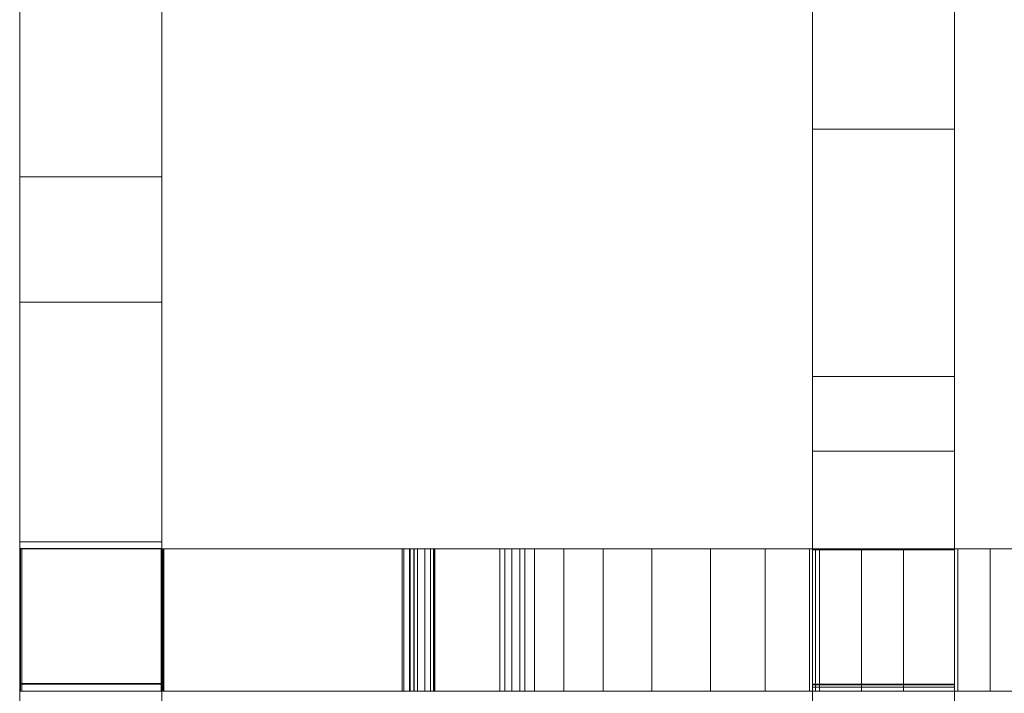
# Model space of a CAD drawing. Header units: millimetres. Extents: x -211 to 218, y -248 to 286.
# Tile 32 of 214: x -200 to -158, y -38 to -10. Entities that reach past the tile are written whole.
import ezdxf

# ---------------------------------------------------------------- set-up
doc = ezdxf.new("R2010")
doc.units = ezdxf.units.MM
doc.header["$LTSCALE"] = 25.4
doc.layers.add('None', color=7, linetype='Continuous', lineweight=9)

msp = doc.modelspace()

# ---------------------------------------------------------------- linework, layer by layer
at = {"layer": 'None', "color": 7, "linetype": 'Continuous', "lineweight": 9}
for points, invisible_edges in [([(-160.2, 82.469, 17.792), (-160.2, -32.039, 1.378), (-160.2, 68.104, -5.187), (-160.2, 73.799, -4.957)], 11), ([(-160.2, -37.739, 1.363), (-160.2, -32.039, 1.378), (-160.2, 82.469, 17.792), (-160.2, 78.7, 17.342)], 10), ([(-160.2, -67.095, 4.018), (-160.2, 78.7, 17.342), (-160.2, 74.795, 17.058)], 9), ([(-160.2, 78.7, 17.342), (-160.2, -67.095, 4.018), (-160.2, -37.739, 1.363)], 11), ([(-160.2, 74.795, 17.058), (-160.2, 69.979, 16.909), (-160.2, -67.095, 4.018)], 10), ([(-160.2, 69.979, 16.909), (-160.2, -172.261, 11.813), (-160.2, -142.908, 9.221), (-160.2, -137.208, 9.236)], 11), ([(-160.2, -137.208, 9.236), (-160.2, -107.85, 6.623), (-160.2, -102.15, 6.638), (-160.2, 69.979, 16.909)], 13), ([(-160.2, -102.15, 6.638), (-160.2, -72.795, 4.004), (-160.2, -67.095, 4.018), (-160.2, 69.979, 16.909)], 13), ([(-160.2, -177.961, 11.798), (-160.2, -172.261, 11.813), (-160.2, 69.979, 16.909), (-160.2, 63.575, 16.87)], 10), ([(-160.2, 68.104, -5.187), (-160.2, -32.039, 1.378), (-160.2, 3.018, -1.286)], 11), ([(-160.2, -177.961, 11.798), (-160.2, 63.575, 16.87), (-160.2, 58.046, 16.994)], 9), ([(-160.2, -177.961, 11.798), (-160.2, 58.046, 16.994), (-160.2, 51.231, 17.159)], 9), ([(-160.2, -177.961, 11.798), (-160.2, 51.231, 17.159), (-160.2, 45.362, 17.298), (-160.2, 40.2, 17.414)], 9), ([(-160.2, 40.2, 17.414), (-160.2, 35.744, 17.509), (-160.2, -177.961, 11.798)], 10), ([(-160.2, 35.744, 17.509), (-160.2, 31.995, 17.58), (-160.2, -177.961, 11.798)], 10), ([(-160.2, 31.995, 17.58), (-160.2, 25.615, 17.716), (-160.2, -177.961, 11.798)], 10), ([(-160.2, -177.961, 11.798), (-160.2, 25.615, 17.716), (-160.2, 17.794, 17.923)], 9), ([(-160.2, 17.794, 17.923), (-160.2, 8.535, 18.198), (-160.2, -177.961, 11.798)], 10), ([(-160.2, -177.961, 11.798), (-160.2, 8.535, 18.198), (-160.2, -2.166, 18.546)], 9), ([(-160.2, -32.039, 1.378), (-160.2, -2.682, -1.3), (-160.2, 3.018, -1.286)], 9), ([(-199.637, -9.621, 15.409), (-199.637, -9.929, 15.246), (-199.637, -18.596, 15.696), (-199.637, -2.28, 26.281)], 14), ([(-199.637, -2.385, 26.281), (-199.637, -2.28, 26.281), (-199.637, -18.596, 15.696)], 10), ([(-199.637, -18.596, 15.696), (-199.637, -21.665, 20.427), (-199.637, -12.66, 26.27), (-199.637, -2.385, 26.281)], 11), ([(-193.637, -12.66, 26.27), (-193.637, -2.385, 26.281), (-199.637, -2.385, 26.281), (-199.637, -12.66, 26.27)], 8), ([(-193.637, -18.596, 15.696), (-193.637, -2.28, 26.281), (-193.637, -2.385, 26.281)], 9), ([(-193.637, -2.28, 26.281), (-193.637, -18.596, 15.696), (-193.637, -9.929, 15.246), (-193.637, -9.621, 15.409)], 11), ([(-193.637, -2.385, 26.281), (-193.637, -12.66, 26.27), (-193.637, -21.665, 20.427), (-193.637, -18.596, 15.696)], 14), ([(-166.2, -2.682, -1.3), (-166.2, -14.306, 18.961), (-166.2, -2.166, 18.546)], 9), ([(-160.2, -2.166, 18.546), (-160.2, -14.306, 18.961), (-160.2, -177.961, 11.798)], 10), ([(-199.637, -9.174, 1.175), (-199.637, -10.874, 3.795), (-199.637, -2.636, 9.14), (-199.637, -2.635, 8.54)], 11), ([(-199.637, -8.392, 11.619), (-199.637, -8.06, 11.726), (-199.637, -2.636, 9.14), (-199.637, -10.874, 3.795)], 14), ([(-193.637, -2.635, 8.54), (-193.637, -2.636, 9.14), (-193.637, -10.874, 3.795), (-193.637, -9.174, 1.175)], 14), ([(-193.637, -10.874, 3.795), (-193.637, -2.636, 9.14), (-193.637, -8.06, 11.726), (-193.637, -8.392, 11.619)], 11), ([(-166.2, -2.784, -11.739), (-166.2, -24.73, -10.059), (-166.2, -14.306, 18.961), (-166.2, -2.682, -1.3)], 14), ([(-160.2, -2.682, -1.3), (-160.2, -32.039, 1.378), (-160.2, -24.73, -10.059), (-160.2, -2.784, -11.739)], 11), ([(-199.637, -12.721, -1.126), (-199.637, -9.174, 1.175), (-199.637, -7.588, -1.27)], 3), ([(-199.637, -12.721, -1.126), (-199.637, -7.588, -1.27), (-193.637, -7.588, -1.27), (-193.637, -12.721, -1.126)], 10), ([(-193.637, -7.588, -1.27), (-193.637, -9.174, 1.175), (-193.637, -12.721, -1.126)], 3), ([(-199.637, -8.737, 11.571), (-199.637, -8.392, 11.619), (-199.637, -10.874, 3.795)], 10), ([(-193.637, -8.392, 11.619), (-193.637, -8.737, 11.571), (-193.637, -10.874, 3.795)], 10), ([(-199.637, -10.874, 3.795), (-199.637, -9.085, 11.583), (-199.637, -8.737, 11.571)], 9), ([(-199.637, -9.426, 11.655), (-199.637, -9.085, 11.583), (-199.637, -10.874, 3.795)], 10), ([(-193.637, -10.874, 3.795), (-193.637, -8.737, 11.571), (-193.637, -9.085, 11.583)], 9), ([(-193.637, -10.874, 3.795), (-193.637, -9.085, 11.583), (-193.637, -9.426, 11.655)], 9), ([(-199.637, -18.222, -0.972), (-199.637, -10.874, 3.795), (-199.637, -9.174, 1.175), (-199.637, -12.721, -1.126)], 7), ([(-199.637, -10.874, 3.795), (-199.637, -9.75, 11.786), (-199.637, -9.426, 11.655)], 9), ([(-193.637, -9.426, 11.655), (-199.637, -9.426, 11.655), (-199.637, -9.75, 11.786), (-193.637, -9.75, 11.786)], 5), ([(-193.637, -12.721, -1.126), (-193.637, -9.174, 1.175), (-193.637, -10.874, 3.795), (-193.637, -18.222, -0.972)], 7), ([(-193.637, -9.426, 11.655), (-193.637, -9.75, 11.786), (-193.637, -10.874, 3.795)], 10), ([(-193.637, -9.929, 15.246), (-199.637, -9.929, 15.246), (-199.637, -9.621, 15.409), (-193.637, -9.621, 15.409)], 5), ([(-199.637, -10.045, 11.971), (-199.637, -9.75, 11.786), (-199.637, -10.874, 3.795)], 10), ([(-193.637, -9.75, 11.786), (-199.637, -9.75, 11.786), (-199.637, -10.045, 11.971), (-193.637, -10.045, 11.971)], 5), ([(-199.637, -18.596, 15.696), (-199.637, -9.929, 15.246), (-199.637, -10.204, 15.031)], 9), ([(-193.637, -10.204, 15.031), (-199.637, -10.204, 15.031), (-199.637, -9.929, 15.246), (-193.637, -9.929, 15.246)], 5), ([(-193.637, -10.874, 3.795), (-193.637, -9.75, 11.786), (-193.637, -10.045, 11.971)], 9), ([(-193.637, -10.204, 15.031), (-193.637, -9.929, 15.246), (-193.637, -18.596, 15.696)], 10), ([(-199.637, -10.304, 12.204), (-199.637, -10.045, 11.971), (-199.637, -10.874, 3.795)], 10), ([(-193.637, -10.045, 11.971), (-199.637, -10.045, 11.971), (-199.637, -10.304, 12.204), (-193.637, -10.304, 12.204)], 5), ([(-199.637, -10.204, 15.031), (-199.637, -10.437, 14.772), (-199.637, -18.596, 15.696)], 10), ([(-193.637, -10.437, 14.772), (-199.637, -10.437, 14.772), (-199.637, -10.204, 15.031), (-193.637, -10.204, 15.031)], 5), ([(-199.637, -10.874, 3.795), (-199.637, -10.519, 12.479), (-199.637, -10.304, 12.204)], 9), ([(-193.637, -10.304, 12.204), (-199.637, -10.304, 12.204), (-199.637, -10.519, 12.479), (-193.637, -10.519, 12.479)], 5), ([(-193.637, -10.874, 3.795), (-193.637, -10.045, 11.971), (-193.637, -10.304, 12.204)], 9), ([(-193.637, -18.596, 15.696), (-193.637, -10.437, 14.772), (-193.637, -10.204, 15.031)], 9), ([(-193.637, -10.304, 12.204), (-193.637, -10.519, 12.479), (-193.637, -10.874, 3.795)], 10), ([(-199.637, -18.596, 15.696), (-199.637, -10.437, 14.772), (-199.637, -10.622, 14.477)], 9), ([(-193.637, -10.622, 14.477), (-199.637, -10.622, 14.477), (-199.637, -10.437, 14.772), (-193.637, -10.437, 14.772)], 5), ([(-199.637, -10.682, 12.787), (-199.637, -10.519, 12.479), (-199.637, -10.874, 3.795), (-199.637, -18.596, 15.696)], 14), ([(-193.637, -10.519, 12.479), (-199.637, -10.519, 12.479), (-199.637, -10.682, 12.787), (-193.637, -10.682, 12.787)], 5), ([(-199.637, -18.596, 15.696), (-199.637, -10.622, 14.477), (-199.637, -10.753, 14.153)], 9), ([(-193.637, -10.753, 14.153), (-199.637, -10.753, 14.153), (-199.637, -10.622, 14.477), (-193.637, -10.622, 14.477)], 5), ([(-199.637, -18.596, 15.696), (-199.637, -10.79, 13.119), (-199.637, -10.682, 12.787)], 9), ([(-193.637, -10.682, 12.787), (-199.637, -10.682, 12.787), (-199.637, -10.79, 13.119), (-193.637, -10.79, 13.119)], 5), ([(-199.637, -10.753, 14.153), (-199.637, -10.826, 13.812), (-199.637, -18.596, 15.696)], 10), ([(-193.637, -10.826, 13.812), (-199.637, -10.826, 13.812), (-199.637, -10.753, 14.153), (-193.637, -10.753, 14.153)], 5), ([(-199.637, -10.838, 13.464), (-199.637, -10.79, 13.119), (-199.637, -18.596, 15.696)], 10), ([(-193.637, -10.79, 13.119), (-199.637, -10.79, 13.119), (-199.637, -10.838, 13.464), (-193.637, -10.838, 13.464)], 5), ([(-193.637, -10.622, 14.477), (-193.637, -10.437, 14.772), (-193.637, -18.596, 15.696)], 10), ([(-193.637, -18.596, 15.696), (-193.637, -10.874, 3.795), (-193.637, -10.519, 12.479), (-193.637, -10.682, 12.787)], 11), ([(-193.637, -10.753, 14.153), (-193.637, -10.622, 14.477), (-193.637, -18.596, 15.696)], 10), ([(-193.637, -10.682, 12.787), (-193.637, -10.79, 13.119), (-193.637, -18.596, 15.696)], 10), ([(-193.637, -18.596, 15.696), (-193.637, -10.826, 13.812), (-193.637, -10.753, 14.153)], 9), ([(-193.637, -18.596, 15.696), (-193.637, -10.79, 13.119), (-193.637, -10.838, 13.464)], 9), ([(-199.637, -18.596, 15.696), (-199.637, -10.826, 13.812), (-199.637, -10.838, 13.464)], 9), ([(-193.637, -10.838, 13.464), (-199.637, -10.838, 13.464), (-199.637, -10.826, 13.812), (-193.637, -10.826, 13.812)], 5), ([(-199.637, -18.596, 15.696), (-199.637, -10.874, 3.795), (-199.637, -18.222, -0.972), (-199.637, -21.602, -0.877)], 11), ([(-193.637, -10.838, 13.464), (-193.637, -10.826, 13.812), (-193.637, -18.596, 15.696)], 10), ([(-193.637, -21.602, -0.877), (-193.637, -18.222, -0.972), (-193.637, -10.874, 3.795), (-193.637, -18.596, 15.696)], 14), ([(-199.637, -16.308, 26.266), (-199.637, -12.66, 26.27), (-199.637, -21.665, 20.427)], 10), ([(-199.637, -12.66, 26.27), (-199.637, -16.308, 26.266), (-193.637, -16.308, 26.266), (-193.637, -12.66, 26.27)], 8), ([(-199.637, -18.222, -0.972), (-199.637, -12.721, -1.126), (-193.637, -12.721, -1.126), (-193.637, -18.222, -0.972)], 10), ([(-193.637, -21.665, 20.427), (-193.637, -12.66, 26.27), (-193.637, -16.308, 26.266)], 9), ([(-166.2, -27.885, 19.446), (-166.2, -14.306, 18.961), (-166.2, -32.039, 1.378)], 10), ([(-166.2, -24.73, -10.059), (-166.2, -32.01, -9.514), (-166.2, -32.039, 1.378), (-166.2, -14.306, 18.961)], 12), ([(-160.2, -177.961, 11.798), (-160.2, -14.306, 18.961), (-160.2, -27.885, 19.446)], 9), ([(-199.637, -21.665, 20.427), (-199.637, -25.47, 26.292), (-199.637, -16.308, 26.266)], 9), ([(-193.637, -25.47, 26.292), (-193.637, -16.308, 26.266), (-199.637, -16.308, 26.266), (-199.637, -25.47, 26.292)], 8), ([(-193.637, -16.308, 26.266), (-193.637, -25.47, 26.292), (-193.637, -21.665, 20.427)], 10), ([(-193.637, -18.222, -0.972), (-193.637, -21.602, -0.877), (-199.637, -21.602, -0.877), (-199.637, -18.222, -0.972)], 8), ([(-199.637, -18.596, 15.696), (-199.637, -24.141, 13.174), (-199.637, -24.011, 13.497)], 9), ([(-199.637, -18.596, 15.696), (-199.637, -24.326, 12.879), (-199.637, -24.141, 13.174)], 9), ([(-199.637, -18.596, 15.696), (-199.637, -24.834, 12.405), (-199.637, -24.56, 12.62)], 9), ([(-199.637, -21.665, 20.427), (-199.637, -18.596, 15.696), (-199.637, -24.245, 15.171), (-199.637, -24.46, 15.446)], 11), ([(-199.637, -18.596, 15.696), (-199.637, -23.974, 14.532), (-199.637, -24.082, 14.864)], 9), ([(-199.637, -24.011, 13.497), (-199.637, -23.938, 13.838), (-199.637, -18.596, 15.696)], 10), ([(-199.637, -25.142, 12.242), (-199.637, -24.834, 12.405), (-199.637, -18.596, 15.696), (-199.637, -35.115, 4.979)], 14), ([(-199.637, -18.596, 15.696), (-199.637, -23.926, 14.187), (-199.637, -23.974, 14.532)], 9), ([(-199.637, -24.56, 12.62), (-199.637, -24.326, 12.879), (-199.637, -18.596, 15.696)], 10), ([(-199.637, -23.938, 13.838), (-199.637, -23.926, 14.187), (-199.637, -18.596, 15.696)], 10), ([(-199.637, -24.082, 14.864), (-199.637, -24.245, 15.171), (-199.637, -18.596, 15.696)], 10), ([(-199.637, -21.602, -0.877), (-199.637, -31.501, -0.591), (-199.637, -35.115, 4.979), (-199.637, -18.596, 15.696)], 14), ([(-193.637, -18.596, 15.696), (-193.637, -35.115, 4.979), (-193.637, -31.501, -0.591), (-193.637, -21.602, -0.877)], 11), ([(-193.637, -18.596, 15.696), (-193.637, -23.938, 13.838), (-193.637, -24.011, 13.497)], 9), ([(-193.637, -35.115, 4.979), (-193.637, -18.596, 15.696), (-193.637, -24.834, 12.405), (-193.637, -25.142, 12.242)], 11), ([(-193.637, -18.596, 15.696), (-193.637, -24.326, 12.879), (-193.637, -24.56, 12.62)], 9), ([(-193.637, -24.011, 13.497), (-193.637, -24.141, 13.174), (-193.637, -18.596, 15.696)], 10), ([(-193.637, -24.56, 12.62), (-193.637, -24.834, 12.405), (-193.637, -18.596, 15.696)], 10), ([(-193.637, -18.596, 15.696), (-193.637, -23.926, 14.187), (-193.637, -23.938, 13.838)], 9), ([(-193.637, -18.596, 15.696), (-193.637, -24.245, 15.171), (-193.637, -24.082, 14.864)], 9), ([(-193.637, -24.141, 13.174), (-193.637, -24.326, 12.879), (-193.637, -18.596, 15.696)], 10), ([(-193.637, -24.082, 14.864), (-193.637, -23.974, 14.532), (-193.637, -18.596, 15.696)], 10), ([(-193.637, -23.974, 14.532), (-193.637, -23.926, 14.187), (-193.637, -18.596, 15.696)], 10), ([(-193.637, -24.46, 15.446), (-193.637, -24.245, 15.171), (-193.637, -18.596, 15.696), (-193.637, -21.665, 20.427)], 14), ([(-199.637, -31.501, -0.591), (-199.637, -21.602, -0.877), (-193.637, -21.602, -0.877), (-193.637, -31.501, -0.591)], 8), ([(-199.637, -25.47, 26.292), (-199.637, -21.665, 20.427), (-199.637, -31.998, 13.724), (-199.637, -32.01, 19.02)], 11), ([(-199.637, -21.665, 20.427), (-199.637, -25.337, 15.995), (-199.637, -25.678, 16.068)], 9), ([(-199.637, -21.665, 20.427), (-199.637, -26.027, 16.08), (-199.637, -26.372, 16.032)], 9), ([(-199.637, -21.665, 20.427), (-199.637, -25.014, 15.865), (-199.637, -25.337, 15.995)], 9), ([(-199.637, -24.46, 15.446), (-199.637, -24.719, 15.68), (-199.637, -21.665, 20.427)], 10), ([(-199.637, -26.372, 16.032), (-199.637, -26.704, 15.924), (-199.637, -21.665, 20.427)], 10), ([(-199.637, -24.719, 15.68), (-199.637, -25.014, 15.865), (-199.637, -21.665, 20.427)], 10), ([(-199.637, -26.704, 15.924), (-199.637, -27.012, 15.761), (-199.637, -31.998, 13.724), (-199.637, -21.665, 20.427)], 14), ([(-199.637, -25.678, 16.068), (-199.637, -26.027, 16.08), (-199.637, -21.665, 20.427)], 10), ([(-193.637, -21.665, 20.427), (-193.637, -26.704, 15.924), (-193.637, -26.372, 16.032)], 9), ([(-193.637, -21.665, 20.427), (-193.637, -24.719, 15.68), (-193.637, -24.46, 15.446)], 9), ([(-193.637, -21.665, 20.427), (-193.637, -26.027, 16.08), (-193.637, -25.678, 16.068)], 9), ([(-193.637, -21.665, 20.427), (-193.637, -31.998, 13.724), (-193.637, -27.012, 15.761), (-193.637, -26.704, 15.924)], 11), ([(-193.637, -21.665, 20.427), (-193.637, -25.014, 15.865), (-193.637, -24.719, 15.68)], 9), ([(-193.637, -25.678, 16.068), (-193.637, -25.337, 15.995), (-193.637, -21.665, 20.427)], 10), ([(-193.637, -25.337, 15.995), (-193.637, -25.014, 15.865), (-193.637, -21.665, 20.427)], 10), ([(-193.637, -26.372, 16.032), (-193.637, -26.027, 16.08), (-193.637, -21.665, 20.427)], 10), ([(-193.637, -32.01, 19.02), (-193.637, -31.998, 13.724), (-193.637, -21.665, 20.427), (-193.637, -25.47, 26.292)], 14), ([(-193.637, -23.926, 14.187), (-199.637, -23.926, 14.187), (-199.637, -23.938, 13.838), (-193.637, -23.938, 13.838)], 5), ([(-193.637, -23.974, 14.532), (-199.637, -23.974, 14.532), (-199.637, -23.926, 14.187), (-193.637, -23.926, 14.187)], 5), ([(-193.637, -23.938, 13.838), (-199.637, -23.938, 13.838), (-199.637, -24.011, 13.497), (-193.637, -24.011, 13.497)], 5), ([(-193.637, -24.082, 14.864), (-199.637, -24.082, 14.864), (-199.637, -23.974, 14.532), (-193.637, -23.974, 14.532)], 5), ([(-193.637, -24.011, 13.497), (-199.637, -24.011, 13.497), (-199.637, -24.141, 13.174), (-193.637, -24.141, 13.174)], 5), ([(-193.637, -24.245, 15.171), (-199.637, -24.245, 15.171), (-199.637, -24.082, 14.864), (-193.637, -24.082, 14.864)], 5), ([(-193.637, -24.141, 13.174), (-199.637, -24.141, 13.174), (-199.637, -24.326, 12.879), (-193.637, -24.326, 12.879)], 5), ([(-193.637, -24.46, 15.446), (-199.637, -24.46, 15.446), (-199.637, -24.245, 15.171), (-193.637, -24.245, 15.171)], 5), ([(-193.637, -24.326, 12.879), (-199.637, -24.326, 12.879), (-199.637, -24.56, 12.62), (-193.637, -24.56, 12.62)], 5), ([(-193.637, -24.719, 15.68), (-199.637, -24.719, 15.68), (-199.637, -24.46, 15.446), (-193.637, -24.46, 15.446)], 5), ([(-193.637, -24.56, 12.62), (-199.637, -24.56, 12.62), (-199.637, -24.834, 12.405), (-193.637, -24.834, 12.405)], 5), ([(-193.637, -25.014, 15.865), (-199.637, -25.014, 15.865), (-199.637, -24.719, 15.68), (-193.637, -24.719, 15.68)], 5), ([(-193.637, -24.834, 12.405), (-199.637, -24.834, 12.405), (-199.637, -25.142, 12.242), (-193.637, -25.142, 12.242)], 5), ([(-160.2, -32.039, 1.378), (-160.2, -32.01, -9.514), (-160.2, -24.73, -10.059)], 8), ([(-193.637, -25.337, 15.995), (-199.637, -25.337, 15.995), (-199.637, -25.014, 15.865), (-193.637, -25.014, 15.865)], 5), ([(-199.637, -35.115, 4.979), (-199.637, -31.988, 9.057), (-199.637, -25.142, 12.242)], 11), ([(-199.637, -25.474, 12.134), (-199.637, -25.142, 12.242), (-199.637, -31.988, 9.057)], 10), ([(-193.637, -25.142, 12.242), (-199.637, -25.142, 12.242), (-199.637, -25.474, 12.134), (-193.637, -25.474, 12.134)], 5), ([(-193.637, -35.115, 4.979), (-193.637, -25.142, 12.242), (-193.637, -25.474, 12.134)], 9), ([(-193.637, -25.678, 16.068), (-199.637, -25.678, 16.068), (-199.637, -25.337, 15.995), (-193.637, -25.337, 15.995)], 5), ([(-199.637, -31.703, 26.31), (-199.637, -25.47, 26.292), (-199.637, -32.01, 19.02)], 10), ([(-199.637, -25.47, 26.292), (-199.637, -31.703, 26.31), (-193.637, -31.703, 26.31), (-193.637, -25.47, 26.292)], 8), ([(-199.637, -25.819, 12.086), (-199.637, -25.474, 12.134), (-199.637, -31.988, 9.057)], 10), ([(-193.637, -25.474, 12.134), (-199.637, -25.474, 12.134), (-199.637, -25.819, 12.086), (-193.637, -25.819, 12.086)], 5), ([(-193.637, -26.027, 16.08), (-199.637, -26.027, 16.08), (-199.637, -25.678, 16.068), (-193.637, -25.678, 16.068)], 5), ([(-193.637, -32.01, 19.02), (-193.637, -25.47, 26.292), (-193.637, -31.703, 26.31)], 9), ([(-193.637, -25.474, 12.134), (-193.637, -25.819, 12.086), (-193.637, -35.115, 4.979)], 10), ([(-199.637, -31.988, 9.057), (-199.637, -26.168, 12.098), (-199.637, -25.819, 12.086)], 9), ([(-193.637, -25.819, 12.086), (-199.637, -25.819, 12.086), (-199.637, -26.168, 12.098), (-193.637, -26.168, 12.098)], 5), ([(-193.637, -26.372, 16.032), (-199.637, -26.372, 16.032), (-199.637, -26.027, 16.08), (-193.637, -26.027, 16.08)], 5), ([(-193.637, -31.988, 9.057), (-193.637, -25.819, 12.086), (-193.637, -26.168, 12.098)], 9), ([(-193.637, -35.115, 4.979), (-193.637, -25.819, 12.086), (-193.637, -31.988, 9.057)], 11), ([(-199.637, -26.509, 12.171), (-199.637, -26.168, 12.098), (-199.637, -31.988, 9.057)], 10), ([(-193.637, -26.168, 12.098), (-199.637, -26.168, 12.098), (-199.637, -26.509, 12.171), (-193.637, -26.509, 12.171)], 5), ([(-193.637, -26.704, 15.924), (-199.637, -26.704, 15.924), (-199.637, -26.372, 16.032), (-193.637, -26.372, 16.032)], 5), ([(-199.637, -31.988, 9.057), (-199.637, -26.832, 12.301), (-199.637, -26.509, 12.171)], 9), ([(-193.637, -26.509, 12.171), (-199.637, -26.509, 12.171), (-199.637, -26.832, 12.301), (-193.637, -26.832, 12.301)], 5), ([(-193.637, -31.988, 9.057), (-193.637, -26.168, 12.098), (-193.637, -26.509, 12.171)], 9), ([(-193.637, -26.509, 12.171), (-193.637, -26.832, 12.301), (-193.637, -31.988, 9.057)], 10), ([(-193.637, -27.012, 15.761), (-199.637, -27.012, 15.761), (-199.637, -26.704, 15.924), (-193.637, -26.704, 15.924)], 5), ([(-199.637, -27.127, 12.486), (-199.637, -26.832, 12.301), (-199.637, -31.988, 9.057)], 10), ([(-193.637, -26.832, 12.301), (-199.637, -26.832, 12.301), (-199.637, -27.127, 12.486), (-193.637, -27.127, 12.486)], 5), ([(-193.637, -31.988, 9.057), (-193.637, -26.832, 12.301), (-193.637, -27.127, 12.486)], 9), ([(-199.637, -31.998, 13.724), (-199.637, -27.012, 15.761), (-199.637, -27.286, 15.546)], 9), ([(-193.637, -27.286, 15.546), (-199.637, -27.286, 15.546), (-199.637, -27.012, 15.761), (-193.637, -27.012, 15.761)], 5), ([(-199.637, -31.988, 9.057), (-199.637, -27.386, 12.72), (-199.637, -27.127, 12.486)], 9), ([(-193.637, -27.127, 12.486), (-199.637, -27.127, 12.486), (-199.637, -27.386, 12.72), (-193.637, -27.386, 12.72)], 5), ([(-199.637, -27.286, 15.546), (-199.637, -27.52, 15.287), (-199.637, -31.998, 13.724)], 10), ([(-193.637, -27.52, 15.287), (-199.637, -27.52, 15.287), (-199.637, -27.286, 15.546), (-193.637, -27.286, 15.546)], 5), ([(-199.637, -27.601, 12.994), (-199.637, -27.386, 12.72), (-199.637, -31.988, 9.057)], 10), ([(-193.637, -27.386, 12.72), (-199.637, -27.386, 12.72), (-199.637, -27.601, 12.994), (-193.637, -27.601, 12.994)], 5), ([(-193.637, -27.286, 15.546), (-193.637, -27.012, 15.761), (-193.637, -31.998, 13.724)], 10), ([(-193.637, -27.127, 12.486), (-193.637, -27.386, 12.72), (-193.637, -31.988, 9.057)], 10), ([(-193.637, -31.998, 13.724), (-193.637, -27.52, 15.287), (-193.637, -27.286, 15.546)], 9), ([(-193.637, -31.988, 9.057), (-193.637, -27.386, 12.72), (-193.637, -27.601, 12.994)], 9), ([(-199.637, -31.998, 13.724), (-199.637, -27.52, 15.287), (-199.637, -27.705, 14.992)], 9), ([(-193.637, -27.705, 14.992), (-199.637, -27.705, 14.992), (-199.637, -27.52, 15.287), (-193.637, -27.52, 15.287)], 5), ([(-199.637, -27.764, 13.302), (-199.637, -27.601, 12.994), (-199.637, -31.988, 9.057)], 10), ([(-193.637, -27.601, 12.994), (-199.637, -27.601, 12.994), (-199.637, -27.764, 13.302), (-193.637, -27.764, 13.302)], 5), ([(-199.637, -27.705, 14.992), (-199.637, -27.835, 14.668), (-199.637, -31.998, 13.724)], 10), ([(-193.637, -27.835, 14.668), (-199.637, -27.835, 14.668), (-199.637, -27.705, 14.992), (-193.637, -27.705, 14.992)], 5), ([(-199.637, -31.988, 9.057), (-199.637, -31.998, 13.724), (-199.637, -27.872, 13.634), (-199.637, -27.764, 13.302)], 10), ([(-193.637, -27.764, 13.302), (-199.637, -27.764, 13.302), (-199.637, -27.872, 13.634), (-193.637, -27.872, 13.634)], 5), ([(-193.637, -27.705, 14.992), (-193.637, -27.52, 15.287), (-193.637, -31.998, 13.724)], 10), ([(-193.637, -31.988, 9.057), (-193.637, -27.601, 12.994), (-193.637, -27.764, 13.302)], 9), ([(-193.637, -31.998, 13.724), (-193.637, -27.835, 14.668), (-193.637, -27.705, 14.992)], 9), ([(-193.637, -27.764, 13.302), (-193.637, -27.872, 13.634), (-193.637, -31.998, 13.724), (-193.637, -31.988, 9.057)], 10), ([(-199.637, -27.835, 14.668), (-199.637, -27.908, 14.327), (-199.637, -31.998, 13.724)], 10), ([(-193.637, -27.908, 14.327), (-199.637, -27.908, 14.327), (-199.637, -27.835, 14.668), (-193.637, -27.835, 14.668)], 5), ([(-199.637, -31.998, 13.724), (-199.637, -27.92, 13.979), (-199.637, -27.872, 13.634)], 9), ([(-193.637, -27.872, 13.634), (-199.637, -27.872, 13.634), (-199.637, -27.92, 13.979), (-193.637, -27.92, 13.979)], 5), ([(-199.637, -27.908, 14.327), (-199.637, -27.92, 13.979), (-199.637, -31.998, 13.724)], 10), ([(-193.637, -27.92, 13.979), (-199.637, -27.92, 13.979), (-199.637, -27.908, 14.327), (-193.637, -27.908, 14.327)], 5), ([(-193.637, -31.998, 13.724), (-193.637, -27.908, 14.327), (-193.637, -27.835, 14.668)], 9), ([(-193.637, -27.872, 13.634), (-193.637, -27.92, 13.979), (-193.637, -31.998, 13.724)], 10), ([(-193.637, -31.998, 13.724), (-193.637, -27.92, 13.979), (-193.637, -27.908, 14.327)], 9), ([(-166.2, -32.039, 1.378), (-166.2, -37.739, 1.363), (-166.2, -42.906, 20.003), (-166.2, -27.885, 19.446)], 10), ([(-160.2, -177.961, 11.798), (-160.2, -27.885, 19.446), (-160.2, -42.906, 20.003)], 9), ([(-199.637, -43.151, -0.235), (-199.637, -35.115, 4.979), (-199.637, -31.501, -0.591), (-199.637, -40.254, -0.338)], 3), ([(-193.637, -31.501, -0.591), (-193.637, -40.254, -0.338), (-199.637, -40.254, -0.338), (-199.637, -31.501, -0.591)], 8), ([(-193.637, -31.501, -0.591), (-193.637, -35.115, 4.979), (-193.637, -43.151, -0.235), (-193.637, -40.254, -0.338)], 3), ([(-199.637, -33.081, 26.31), (-199.637, -31.703, 26.31), (-199.637, -32.01, 19.02), (-199.637, -37.71, 19.007)], 10), ([(-193.637, -33.081, 26.31), (-193.637, -31.703, 26.31), (-199.637, -31.703, 26.31), (-199.637, -33.081, 26.31)], 8), ([(-193.637, -37.71, 19.007), (-193.637, -32.01, 19.02), (-193.637, -31.703, 26.31), (-193.637, -33.081, 26.31)], 10), ([(-199.637, -35.115, 4.979), (-199.637, -37.688, 9.044), (-199.637, -31.988, 9.057)], 9), ([(-199.637, -31.998, 13.724), (-199.637, -31.988, 9.057), (-193.637, -31.988, 9.057), (-193.637, -31.998, 13.724)], 8), ([(-193.637, -31.998, 13.724), (-193.637, -32.01, 19.02), (-199.637, -32.01, 19.02), (-199.637, -31.998, 13.724)], 8), ([(-193.6, -32.01, 9.019), (-199.551, -32.01, 8.994), (-199.6, -32.01, 18.996), (-193.637, -32.01, 19.02)], 8), ([(-193.637, -32.01, 19.02), (-193.674, -32.01, 26.248), (-166.32, -32.01, 20.727), (-166.32, -32.01, 20.726)], 8), ([(-193.637, -31.988, 9.057), (-193.637, -37.688, 9.044), (-193.637, -35.115, 4.979)], 10), ([(-193.637, -32.01, 19.02), (-166.32, -32.01, 20.726), (-165.901, -32.01, 20.652), (-165.901, -32.01, 1.783)], 9), ([(-183.009, -32.01, 1.564), (-183.193, -32.01, 1.724), (-193.637, -32.01, 19.02), (-166.075, -32.01, -7.908)], 14), ([(-183.193, -32.01, 1.724), (-183.437, -32.01, 1.662), (-193.6, -32.01, 9.019), (-193.637, -32.01, 19.02)], 14), ([(-165.901, -32.01, 1.783), (-166.075, -32.01, -7.908), (-193.637, -32.01, 19.02)], 11), ([(-193.551, -32.01, -0.66), (-193.6, -32.01, 9.019), (-183.437, -32.01, 1.662), (-183.51, -32.01, 1.441)], 10), ([(-193.551, -32.01, -0.66), (-182.306, -32.01, -3.075), (-182.55, -32.01, -3.329), (-182.853, -32.01, -3.472)], 9), ([(-193.551, -32.01, -0.66), (-182.127, -32.01, -2.438), (-182.163, -32.01, -2.78), (-182.306, -32.01, -3.075)], 9), ([(-193.551, -32.01, -0.66), (-182.176, -32.01, -2.203), (-182.127, -32.01, -2.438)], 9), ([(-193.551, -32.01, -0.66), (-183.51, -32.01, 1.441), (-182.176, -32.01, -2.203)], 9), ([(-182.853, -32.01, -3.472), (-183.168, -32.01, -3.508), (-193.551, -32.01, -0.66)], 8), ([(-183.009, -32.01, 1.564), (-172.969, -32.01, -6.18), (-175.025, -32.01, -5.66)], 9), ([(-183.009, -32.01, 1.564), (-166.075, -32.01, -7.908), (-168.193, -32.01, -7.38)], 9), ([(-183.009, -32.01, 1.564), (-177.927, -32.01, -4.914), (-178.332, -32.01, -4.839)], 9), ([(-168.193, -32.01, -7.38), (-170.495, -32.01, -6.805), (-172.969, -32.01, -6.18), (-183.009, -32.01, 1.564)], 12), ([(-175.025, -32.01, -5.66), (-176.679, -32.01, -5.237), (-177.927, -32.01, -4.914), (-183.009, -32.01, 1.564)], 12), ([(-179.385, -32.01, -4.159), (-182.997, -32.01, 1.54), (-183.009, -32.01, 1.564), (-178.332, -32.01, -4.839)], 12), ([(-179.385, -32.01, -4.159), (-178.332, -32.01, -4.839), (-178.546, -32.01, -4.792)], 9), ([(-178.546, -32.01, -4.792), (-178.873, -32.01, -4.654), (-179.175, -32.01, -4.428), (-179.385, -32.01, -4.159)], 8), ([(-164.128, -32.01, -8.389), (-166.075, -32.01, -7.908), (-165.901, -32.01, 1.783), (-160.201, -32.01, 1.783)], 10), ([(-158.704, -32.01, -9.693), (-162.353, -32.01, -8.821), (-164.128, -32.01, -8.389), (-160.201, -32.01, 1.783)], 12), ([(-160.201, -32.01, 1.783), (-160.07, -32.01, 19.631), (-160.063, -32.01, 19.631)], 9), ([(-160.201, -32.01, 1.783), (-160.201, -32.01, 19.654), (-160.07, -32.01, 19.631)], 8), ([(-160.201, -32.01, 1.783), (-144.206, -32.01, -12.977), (-147.818, -32.01, -12.186), (-151.443, -32.01, -11.374)], 9), ([(-160.063, -32.01, 19.631), (-132.856, -32.01, 15.563), (-132.856, -32.01, 15.563), (-160.201, -32.01, 1.783)], 12), ([(-151.443, -32.01, -11.374), (-155.079, -32.01, -10.544), (-158.704, -32.01, -9.693), (-160.201, -32.01, 1.783)], 12), ([(-144.206, -32.01, -12.977), (-160.201, -32.01, 1.783), (-132.856, -32.01, 15.563), (-132.443, -32.01, 15.511)], 11), ([(-199.637, -37.71, 19.007), (-199.637, -44.252, 19.063), (-199.637, -33.081, 26.31)], 11), ([(-199.637, -33.081, 26.31), (-199.637, -44.252, 19.063), (-199.637, -45.9, 21.604), (-199.637, -38.642, 26.313)], 7), ([(-199.637, -33.081, 26.31), (-199.637, -38.642, 26.313), (-193.637, -38.642, 26.313), (-193.637, -33.081, 26.31)], 10), ([(-193.637, -33.081, 26.31), (-193.637, -44.252, 19.063), (-193.637, -37.71, 19.007)], 11), ([(-193.637, -38.642, 26.313), (-193.637, -45.9, 21.604), (-193.637, -44.252, 19.063), (-193.637, -33.081, 26.31)], 7), ([(-199.637, -37.688, 9.044), (-199.637, -35.115, 4.979), (-199.637, -38.184, 9.71)], 11), ([(-199.637, -52.976, 0.114), (-199.637, -38.184, 9.71), (-199.637, -35.115, 4.979), (-199.637, -43.151, -0.235)], 7), ([(-193.637, -38.184, 9.71), (-193.637, -35.115, 4.979), (-193.637, -37.688, 9.044)], 11), ([(-193.637, -43.151, -0.235), (-193.637, -35.115, 4.979), (-193.637, -38.184, 9.71), (-193.637, -52.976, 0.114)], 7), ([(-199.637, -38.184, 9.71), (-199.637, -37.69, 10.031), (-199.637, -37.688, 9.044)], 9), ([(-193.637, -37.69, 10.031), (-193.637, -37.688, 9.044), (-199.637, -37.688, 9.044), (-199.637, -37.69, 10.031)], 8), ([(-199.637, -37.71, 19.007), (-199.637, -37.69, 10.031), (-199.637, -38.184, 9.71), (-199.637, -44.252, 19.063)], 14), ([(-199.637, -37.69, 10.031), (-199.637, -37.71, 19.007), (-193.637, -37.71, 19.007), (-193.637, -37.69, 10.031)], 8), ([(-193.637, -37.688, 9.044), (-193.637, -37.69, 10.031), (-193.637, -38.184, 9.71)], 10), ([(-193.637, -44.252, 19.063), (-193.637, -38.184, 9.71), (-193.637, -37.69, 10.031), (-193.637, -37.71, 19.007)], 11), ([(-166.2, -37.739, 1.363), (-166.2, -37.711, -9.088), (-166.2, -37.841, -9.078)], 8), ([(-166.2, -66.937, -6.898), (-166.2, -67.095, 4.018), (-166.2, -42.906, 20.003), (-166.2, -37.739, 1.363)], 15), ([(-166.2, -37.739, 1.363), (-166.2, -37.841, -9.078), (-166.2, -66.937, -6.898)], 9), ([(-160.2, -37.841, -9.078), (-160.2, -37.711, -9.088), (-160.2, -37.739, 1.363)], 8), ([(-160.2, -37.739, 1.363), (-160.2, -67.095, 4.018), (-160.2, -66.937, -6.898), (-160.2, -37.841, -9.078)], 11), ([(-193.637, -38.01, 19.02), (-199.6, -38.01, 18.996), (-199.551, -38.01, 8.994), (-193.6, -38.01, 9.019)], 8), ([(-166.32, -38.01, 20.726), (-166.32, -38.01, 20.727), (-193.674, -38.01, 26.248), (-193.637, -38.01, 19.02)], 8), ([(-193.637, -38.01, 19.02), (-166.075, -38.01, -7.908), (-165.901, -38.01, 1.783)], 11), ([(-165.901, -38.01, 1.783), (-165.901, -38.01, 20.652), (-166.32, -38.01, 20.726), (-193.637, -38.01, 19.02)], 12), ([(-166.075, -38.01, -7.908), (-193.637, -38.01, 19.02), (-183.193, -38.01, 1.724), (-183.009, -38.01, 1.564)], 11), ([(-193.637, -38.01, 19.02), (-193.6, -38.01, 9.019), (-183.437, -38.01, 1.662), (-183.193, -38.01, 1.724)], 11), ([(-183.51, -38.01, 1.441), (-183.437, -38.01, 1.662), (-193.6, -38.01, 9.019), (-193.551, -38.01, -0.66)], 10), ([(-193.551, -38.01, -0.66), (-183.168, -38.01, -3.508), (-182.853, -38.01, -3.472)], 8), ([(-182.853, -38.01, -3.472), (-182.55, -38.01, -3.329), (-182.306, -38.01, -3.075), (-193.551, -38.01, -0.66)], 12), ([(-182.306, -38.01, -3.075), (-182.163, -38.01, -2.78), (-182.127, -38.01, -2.438), (-193.551, -38.01, -0.66)], 12), ([(-182.127, -38.01, -2.438), (-182.176, -38.01, -2.203), (-193.551, -38.01, -0.66)], 10), ([(-182.176, -38.01, -2.203), (-183.51, -38.01, 1.441), (-193.551, -38.01, -0.66)], 10), ([(-183.009, -38.01, 1.564), (-172.969, -38.01, -6.18), (-170.495, -38.01, -6.805), (-168.193, -38.01, -7.38)], 9), ([(-183.009, -38.01, 1.564), (-177.927, -38.01, -4.914), (-176.679, -38.01, -5.237), (-175.025, -38.01, -5.66)], 9), ([(-178.332, -38.01, -4.839), (-183.009, -38.01, 1.564), (-182.997, -38.01, 1.54), (-179.385, -38.01, -4.159)], 9), ([(-175.025, -38.01, -5.66), (-172.969, -38.01, -6.18), (-183.009, -38.01, 1.564)], 10), ([(-178.332, -38.01, -4.839), (-177.927, -38.01, -4.914), (-183.009, -38.01, 1.564)], 10), ([(-168.193, -38.01, -7.38), (-166.075, -38.01, -7.908), (-183.009, -38.01, 1.564)], 10), ([(-179.385, -38.01, -4.159), (-179.175, -38.01, -4.428), (-178.873, -38.01, -4.654), (-178.546, -38.01, -4.792)], 8), ([(-178.546, -38.01, -4.792), (-178.332, -38.01, -4.839), (-179.385, -38.01, -4.159)], 10), ([(-160.201, -38.01, 1.783), (-165.901, -38.01, 1.783), (-166.075, -38.01, -7.908), (-164.128, -38.01, -8.389)], 10), ([(-160.201, -38.01, 1.783), (-164.128, -38.01, -8.389), (-162.353, -38.01, -8.821), (-158.704, -38.01, -9.693)], 9), ([(-160.201, -38.01, 1.783), (-158.704, -38.01, -9.693), (-155.079, -38.01, -10.544), (-151.443, -38.01, -11.374)], 9), ([(-160.201, -38.01, 1.783), (-132.856, -38.01, 15.563), (-132.856, -38.01, 15.563), (-160.063, -38.01, 19.631)], 9), ([(-160.063, -38.01, 19.631), (-160.07, -38.01, 19.631), (-160.201, -38.01, 1.783)], 10), ([(-132.443, -38.01, 15.511), (-132.856, -38.01, 15.563), (-160.201, -38.01, 1.783), (-144.206, -38.01, -12.977)], 14), ([(-151.443, -38.01, -11.374), (-147.818, -38.01, -12.186), (-144.206, -38.01, -12.977), (-160.201, -38.01, 1.783)], 12), ([(-160.07, -38.01, 19.631), (-160.201, -38.01, 19.654), (-160.201, -38.01, 1.783)], 8)]:
    msp.add_3dface(points, dxfattribs=dict(at, invisible_edges=invisible_edges))
for points in [[(-166.2, -14.306, 18.961), (-160.2, -14.306, 18.961), (-160.2, -2.166, 18.546), (-166.2, -2.166, 18.546)], [(-166.2, -2.784, -11.739), (-160.2, -2.784, -11.739), (-160.2, -24.73, -10.059), (-166.2, -24.73, -10.059)], [(-166.2, -27.885, 19.446), (-160.2, -27.885, 19.446), (-160.2, -14.306, 18.961), (-166.2, -14.306, 18.961)], [(-166.2, -24.73, -10.059), (-160.2, -24.73, -10.059), (-160.2, -32.01, -9.514), (-166.2, -32.01, -9.514)], [(-166.2, -42.906, 20.003), (-160.2, -42.906, 20.003), (-160.2, -27.885, 19.446), (-166.2, -27.885, 19.446)], [(-199.637, -37.688, 9.044), (-193.637, -37.688, 9.044), (-193.637, -31.988, 9.057), (-199.637, -31.988, 9.057)], [(-199.637, -32.01, 19.02), (-193.637, -32.01, 19.02), (-193.637, -37.71, 19.007), (-199.637, -37.71, 19.007)], [(-199.551, -32.01, 8.994), (-199.551, -38.01, 8.994), (-199.6, -38.01, 18.996), (-199.6, -32.01, 18.996)], [(-199.6, -32.01, 18.996), (-199.6, -38.01, 18.996), (-193.637, -38.01, 19.02), (-193.637, -32.01, 19.02)], [(-193.6, -32.01, 9.019), (-193.6, -38.01, 9.019), (-199.551, -38.01, 8.994), (-199.551, -32.01, 8.994)], [(-193.637, -32.01, 19.02), (-193.637, -38.01, 19.02), (-193.674, -38.01, 26.248), (-193.674, -32.01, 26.248)], [(-193.674, -32.01, 26.248), (-193.674, -38.01, 26.248), (-166.32, -38.01, 20.727), (-166.32, -32.01, 20.727)], [(-193.551, -32.01, -0.66), (-193.551, -38.01, -0.66), (-193.6, -38.01, 9.019), (-193.6, -32.01, 9.019)], [(-183.168, -32.01, -3.508), (-183.168, -38.01, -3.508), (-193.551, -38.01, -0.66), (-193.551, -32.01, -0.66)], [(-183.437, -32.01, 1.662), (-183.437, -38.01, 1.662), (-183.51, -38.01, 1.441), (-183.51, -32.01, 1.441)], [(-183.51, -32.01, 1.441), (-183.51, -38.01, 1.441), (-182.176, -38.01, -2.203), (-182.176, -32.01, -2.203)], [(-183.193, -32.01, 1.724), (-183.193, -38.01, 1.724), (-183.437, -38.01, 1.662), (-183.437, -32.01, 1.662)], [(-183.009, -32.01, 1.564), (-183.009, -38.01, 1.564), (-183.193, -38.01, 1.724), (-183.193, -32.01, 1.724)], [(-182.853, -32.01, -3.472), (-182.853, -38.01, -3.472), (-183.168, -38.01, -3.508), (-183.168, -32.01, -3.508)], [(-182.997, -32.01, 1.54), (-182.997, -38.01, 1.54), (-183.009, -38.01, 1.564), (-183.009, -32.01, 1.564)], [(-179.385, -32.01, -4.159), (-179.385, -38.01, -4.159), (-182.997, -38.01, 1.54), (-182.997, -32.01, 1.54)], [(-182.55, -32.01, -3.329), (-182.55, -38.01, -3.329), (-182.853, -38.01, -3.472), (-182.853, -32.01, -3.472)], [(-182.306, -32.01, -3.075), (-182.306, -38.01, -3.075), (-182.55, -38.01, -3.329), (-182.55, -32.01, -3.329)], [(-182.163, -32.01, -2.78), (-182.163, -38.01, -2.78), (-182.306, -38.01, -3.075), (-182.306, -32.01, -3.075)], [(-182.176, -32.01, -2.203), (-182.176, -38.01, -2.203), (-182.127, -38.01, -2.438), (-182.127, -32.01, -2.438)], [(-182.127, -32.01, -2.438), (-182.127, -38.01, -2.438), (-182.163, -38.01, -2.78), (-182.163, -32.01, -2.78)], [(-179.175, -32.01, -4.428), (-179.175, -38.01, -4.428), (-179.385, -38.01, -4.159), (-179.385, -32.01, -4.159)], [(-178.873, -32.01, -4.654), (-178.873, -38.01, -4.654), (-179.175, -38.01, -4.428), (-179.175, -32.01, -4.428)], [(-178.546, -32.01, -4.792), (-178.546, -38.01, -4.792), (-178.873, -38.01, -4.654), (-178.873, -32.01, -4.654)], [(-178.332, -32.01, -4.839), (-178.332, -38.01, -4.839), (-178.546, -38.01, -4.792), (-178.546, -32.01, -4.792)], [(-177.927, -32.01, -4.914), (-177.927, -38.01, -4.914), (-178.332, -38.01, -4.839), (-178.332, -32.01, -4.839)], [(-176.679, -32.01, -5.237), (-176.679, -38.01, -5.237), (-177.927, -38.01, -4.914), (-177.927, -32.01, -4.914)], [(-175.025, -32.01, -5.66), (-175.025, -38.01, -5.66), (-176.679, -38.01, -5.237), (-176.679, -32.01, -5.237)], [(-172.969, -32.01, -6.18), (-172.969, -38.01, -6.18), (-175.025, -38.01, -5.66), (-175.025, -32.01, -5.66)], [(-170.495, -32.01, -6.805), (-170.495, -38.01, -6.805), (-172.969, -38.01, -6.18), (-172.969, -32.01, -6.18)], [(-168.193, -32.01, -7.38), (-168.193, -38.01, -7.38), (-170.495, -38.01, -6.805), (-170.495, -32.01, -6.805)], [(-166.075, -32.01, -7.908), (-166.075, -38.01, -7.908), (-168.193, -38.01, -7.38), (-168.193, -32.01, -7.38)], [(-166.32, -32.01, 20.727), (-166.32, -38.01, 20.727), (-166.32, -38.01, 20.726), (-166.32, -32.01, 20.726)], [(-166.32, -32.01, 20.726), (-166.32, -38.01, 20.726), (-165.901, -38.01, 20.652), (-165.901, -32.01, 20.652)], [(-166.2, -32.01, -9.514), (-160.2, -32.01, -9.514), (-160.2, -32.039, 1.378), (-166.2, -32.039, 1.378)], [(-166.2, -32.039, 1.378), (-160.2, -32.039, 1.378), (-160.2, -37.739, 1.363), (-166.2, -37.739, 1.363)], [(-164.128, -32.01, -8.389), (-164.128, -38.01, -8.389), (-166.075, -38.01, -7.908), (-166.075, -32.01, -7.908)], [(-165.901, -32.01, 20.652), (-165.901, -38.01, 20.652), (-165.901, -38.01, 1.783), (-165.901, -32.01, 1.783)], [(-165.901, -32.01, 1.783), (-165.901, -38.01, 1.783), (-160.201, -38.01, 1.783), (-160.201, -32.01, 1.783)], [(-162.353, -32.01, -8.821), (-162.353, -38.01, -8.821), (-164.128, -38.01, -8.389), (-164.128, -32.01, -8.389)], [(-158.704, -32.01, -9.693), (-158.704, -38.01, -9.693), (-162.353, -38.01, -8.821), (-162.353, -32.01, -8.821)], [(-160.201, -32.01, 1.783), (-160.201, -38.01, 1.783), (-160.201, -38.01, 19.654), (-160.201, -32.01, 19.654)], [(-160.201, -32.01, 19.654), (-160.201, -38.01, 19.654), (-160.07, -38.01, 19.631), (-160.07, -32.01, 19.631)], [(-160.07, -32.01, 19.631), (-160.07, -38.01, 19.631), (-160.063, -38.01, 19.631), (-160.063, -32.01, 19.631)], [(-160.063, -32.01, 19.631), (-160.063, -38.01, 19.631), (-132.856, -38.01, 15.563), (-132.856, -32.01, 15.563)], [(-155.079, -32.01, -10.544), (-155.079, -38.01, -10.544), (-158.704, -38.01, -9.693), (-158.704, -32.01, -9.693)], [(-166.2, -37.711, -9.088), (-160.2, -37.711, -9.088), (-160.2, -37.841, -9.078), (-166.2, -37.841, -9.078)], [(-166.2, -37.739, 1.363), (-160.2, -37.739, 1.363), (-160.2, -37.711, -9.088), (-166.2, -37.711, -9.088)], [(-166.2, -37.841, -9.078), (-160.2, -37.841, -9.078), (-160.2, -66.937, -6.898), (-166.2, -66.937, -6.898)]]:
    msp.add_3dface(points, dxfattribs=at)

doc.saveas('drawing.dxf')
